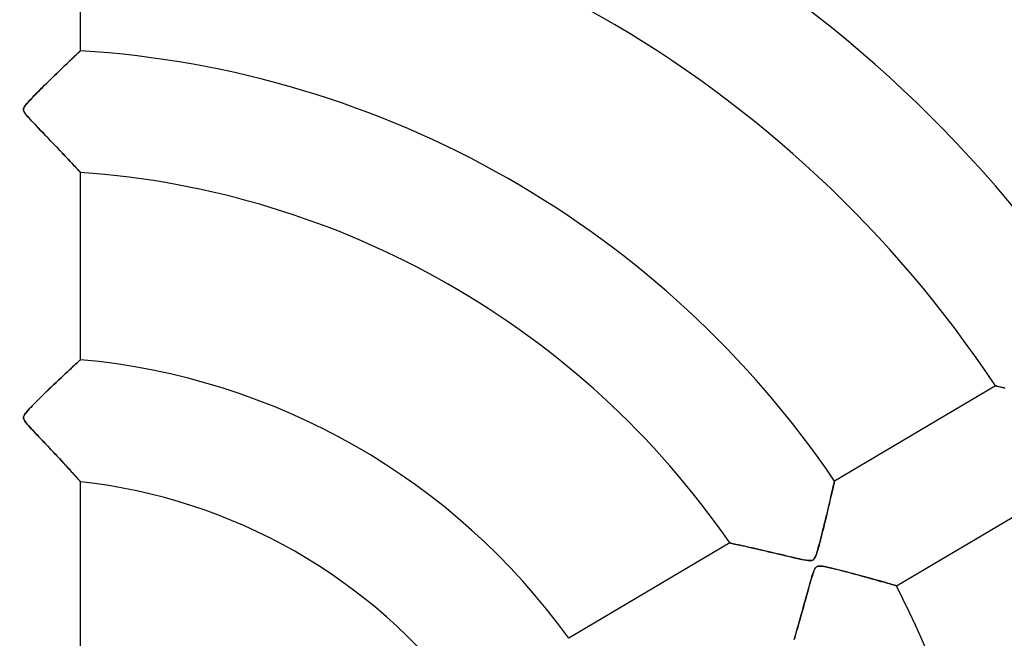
# Model space of a CAD drawing. Header units: millimetres. Extents: x -625 to 625, y -625 to 625.
# Tile 40 of 56: x 0 to 81, y 33 to 83. Entities that reach past the tile are written whole.
import ezdxf

# ---------------------------------------------------------------- set-up
doc = ezdxf.new("R2010")
doc.units = ezdxf.units.MM
doc.layers.add('HIDDEN', color=7, linetype='Continuous')
doc.layers.add('THICK', color=7, linetype='Continuous')

msp = doc.modelspace()

# ---------------------------------------------------------------- linework, layer by layer
at = {"layer": 'HIDDEN'}
for p, q in [((4.385, 80.229), (4.251, 80.101)), ((4.508, 80.345), (4.385, 80.229)), ((4.619, 80.451), (4.508, 80.345)), ((4.717, 80.544), (4.619, 80.451)), ((4.802, 80.624), (4.717, 80.544)), ((4.873, 80.691), (4.802, 80.624)), ((4.928, 80.743), (4.873, 80.691)), ((4.968, 80.78), (4.928, 80.743)), ((4.992, 80.803), (4.968, 80.78)), ((5, 80.81), (4.992, 80.803)), ((3.622, 79.501), (3.446, 79.331)), ((3.792, 79.663), (3.622, 79.501)), ((3.953, 79.818), (3.792, 79.663)), ((4.107, 79.964), (3.953, 79.818)), ((4.251, 80.101), (4.107, 79.964)), ((2.689, 78.6), (2.497, 78.412)), ((2.883, 78.787), (2.689, 78.6)), ((3.075, 78.974), (2.883, 78.787)), ((3.263, 79.156), (3.075, 78.974)), ((3.446, 79.331), (3.263, 79.156)), ((1.936, 77.861), (1.758, 77.685)), ((2.119, 78.042), (1.936, 77.861)), ((2.307, 78.226), (2.119, 78.042)), ((2.497, 78.412), (2.307, 78.226)), ((1.115, 77.036), (0.977, 76.893)), ((1.263, 77.188), (1.115, 77.036)), ((1.42, 77.347), (1.263, 77.188)), ((1.586, 77.513), (1.42, 77.347)), ((1.758, 77.685), (1.586, 77.513)), ((0.36, 76.147), (0.333, 76.082)), ((0.401, 76.221), (0.36, 76.147)), ((0.458, 76.305), (0.401, 76.221)), ((0.534, 76.403), (0.458, 76.305)), ((0.625, 76.512), (0.534, 76.403)), ((0.731, 76.631), (0.625, 76.512)), ((0.849, 76.758), (0.731, 76.631)), ((0.977, 76.893), (0.849, 76.758)), ((0.319, 76.02), (0.316, 75.96)), ((0.316, 75.96), (0.325, 75.899)), ((0.333, 76.082), (0.319, 76.02)), ((0.325, 75.899), (0.345, 75.834)), ((0.345, 75.834), (0.38, 75.762)), ((0.38, 75.762), (0.43, 75.682)), ((0.43, 75.682), (0.495, 75.592)), ((0.495, 75.592), (0.571, 75.497)), ((0.571, 75.497), (0.656, 75.397)), ((0.656, 75.397), (0.746, 75.295)), ((0.746, 75.295), (0.845, 75.187)), ((0.845, 75.187), (0.957, 75.066)), ((0.957, 75.066), (1.082, 74.932)), ((1.082, 74.932), (1.22, 74.787)), ((1.22, 74.787), (1.368, 74.631)), ((1.368, 74.631), (1.526, 74.466)), ((1.526, 74.466), (1.694, 74.292)), ((1.694, 74.292), (1.869, 74.11)), ((1.869, 74.11), (2.05, 73.921)), ((2.05, 73.921), (2.238, 73.726)), ((2.238, 73.726), (2.43, 73.525)), ((2.43, 73.525), (2.626, 73.321)), ((2.626, 73.321), (2.823, 73.115)), ((2.823, 73.115), (3.015, 72.914)), ((3.015, 72.914), (3.201, 72.719)), ((3.201, 72.719), (3.38, 72.531)), ((3.38, 72.531), (3.551, 72.351)), ((3.551, 72.351), (3.715, 72.178)), ((3.715, 72.178), (3.871, 72.013)), ((3.871, 72.013), (4.018, 71.857)), ((4.018, 71.857), (4.157, 71.709)), ((4.157, 71.709), (4.288, 71.57)), ((4.288, 71.57), (4.41, 71.44)), ((4.41, 71.44), (4.524, 71.319)), ((4.524, 71.319), (4.628, 71.208)), ((4.628, 71.208), (4.722, 71.107)), ((4.722, 71.107), (4.803, 71.02)), ((4.803, 71.02), (4.872, 70.946)), ((4.872, 70.946), (4.927, 70.887)), ((4.927, 70.887), (4.967, 70.844)), ((4.967, 70.844), (4.992, 70.818)), ((4.992, 70.818), (5, 70.809)), ((4.698, 55.137), (4.594, 55.041)), ((4.788, 55.221), (4.698, 55.137)), ((4.864, 55.29), (4.788, 55.221)), ((4.923, 55.344), (4.864, 55.29)), ((4.965, 55.383), (4.923, 55.344)), ((4.991, 55.407), (4.965, 55.383)), ((5, 55.415), (4.991, 55.407)), ((3.896, 54.394), (3.728, 54.237)), ((4.056, 54.543), (3.896, 54.394)), ((4.207, 54.683), (4.056, 54.543)), ((4.347, 54.814), (4.207, 54.683)), ((4.477, 54.933), (4.347, 54.814)), ((4.594, 55.041), (4.477, 54.933)), ((2.99, 53.54), (2.793, 53.352)), ((3.183, 53.723), (2.99, 53.54)), ((3.371, 53.901), (3.183, 53.723)), ((3.553, 54.072), (3.371, 53.901)), ((3.728, 54.237), (3.553, 54.072)), ((2.211, 52.792), (2.023, 52.61)), ((2.403, 52.977), (2.211, 52.792)), ((2.597, 53.164), (2.403, 52.977)), ((2.793, 53.352), (2.597, 53.164)), ((80.241, 53.263), (80.251, 53.261)), ((80.251, 53.261), (80.282, 53.254)), ((80.282, 53.254), (80.333, 53.242)), ((80.333, 53.242), (80.403, 53.226)), ((80.403, 53.226), (80.492, 53.206)), ((80.492, 53.206), (80.6, 53.181)), ((80.6, 53.181), (80.724, 53.153)), ((80.724, 53.153), (80.865, 53.12)), ((80.865, 53.12), (81.019, 53.085)), ((1.332, 51.927), (1.179, 51.773)), ((1.494, 52.089), (1.332, 51.927)), ((1.663, 52.257), (1.494, 52.089)), ((1.84, 52.431), (1.663, 52.257)), ((2.023, 52.61), (1.84, 52.431)), ((0.494, 51.027), (0.428, 50.937)), ((0.577, 51.129), (0.494, 51.027)), ((0.675, 51.242), (0.577, 51.129)), ((0.785, 51.363), (0.675, 51.242)), ((0.906, 51.491), (0.785, 51.363)), ((1.037, 51.627), (0.906, 51.491)), ((1.179, 51.773), (1.037, 51.627)), ((0.326, 50.729), (0.317, 50.669)), ((0.317, 50.669), (0.319, 50.61)), ((0.319, 50.61), (0.331, 50.549)), ((0.347, 50.791), (0.326, 50.729)), ((0.331, 50.549), (0.356, 50.485)), ((0.38, 50.859), (0.347, 50.791)), ((0.356, 50.485), (0.393, 50.414)), ((0.428, 50.937), (0.38, 50.859)), ((0.393, 50.414), (0.445, 50.334)), ((0.445, 50.334), (0.511, 50.246)), ((0.511, 50.246), (0.588, 50.151)), ((0.588, 50.151), (0.674, 50.05)), ((0.674, 50.05), (0.768, 49.944)), ((0.768, 49.944), (0.869, 49.833)), ((0.869, 49.833), (0.984, 49.708)), ((0.984, 49.708), (1.114, 49.569)), ((1.114, 49.569), (1.256, 49.418)), ((1.256, 49.418), (1.41, 49.255)), ((1.41, 49.255), (1.575, 49.081)), ((1.575, 49.081), (1.749, 48.898)), ((1.749, 48.898), (1.931, 48.706)), ((1.931, 48.706), (2.121, 48.507)), ((2.121, 48.507), (2.316, 48.3)), ((2.316, 48.3), (2.515, 48.089)), ((2.515, 48.089), (2.713, 47.878)), ((2.713, 47.878), (2.905, 47.673)), ((2.905, 47.673), (3.091, 47.474)), ((3.091, 47.474), (3.27, 47.282)), ((3.27, 47.282), (3.443, 47.096)), ((3.443, 47.096), (3.607, 46.918)), ((3.607, 46.918), (3.765, 46.747)), ((3.765, 46.747), (3.914, 46.584)), ((3.914, 46.584), (4.056, 46.43)), ((4.056, 46.43), (4.189, 46.284)), ((4.189, 46.284), (4.316, 46.144)), ((4.316, 46.144), (4.434, 46.014)), ((4.434, 46.014), (4.544, 45.892)), ((4.544, 45.892), (4.645, 45.781)), ((4.645, 45.781), (4.734, 45.681)), ((4.734, 45.681), (4.813, 45.594)), ((4.813, 45.594), (4.879, 45.521)), ((4.879, 45.521), (4.931, 45.463)), ((4.931, 45.463), (4.969, 45.42)), ((4.969, 45.42), (4.992, 45.394)), ((4.992, 45.394), (5, 45.385)), ((66.976, 45.279), (66.991, 45.349)), ((66.991, 45.349), (67.003, 45.399)), ((67.003, 45.399), (67.009, 45.429)), ((67.009, 45.429), (67.012, 45.44)), ((66.803, 44.523), (66.84, 44.685)), ((66.84, 44.685), (66.874, 44.833)), ((66.874, 44.833), (66.905, 44.967)), ((66.905, 44.967), (66.932, 45.087)), ((66.932, 45.087), (66.956, 45.192)), ((66.956, 45.192), (66.976, 45.279)), ((66.569, 43.514), (66.622, 43.742)), ((66.622, 43.742), (66.672, 43.957)), ((66.672, 43.957), (66.719, 44.159)), ((66.719, 44.159), (66.763, 44.348)), ((66.763, 44.348), (66.803, 44.523)), ((66.393, 42.772), (66.454, 43.027)), ((66.454, 43.027), (66.512, 43.275)), ((66.512, 43.275), (66.569, 43.514)), ((66.2, 41.974), (66.266, 42.245)), ((66.266, 42.245), (66.33, 42.511)), ((66.33, 42.511), (66.393, 42.772)), ((65.993, 41.144), (66.063, 41.423)), ((66.063, 41.423), (66.132, 41.7)), ((66.132, 41.7), (66.2, 41.974)), ((65.776, 40.306), (65.849, 40.582)), ((65.849, 40.582), (65.922, 40.864)), ((65.922, 40.864), (65.993, 41.144)), ((58.403, 40.348), (58.414, 40.346)), ((58.414, 40.346), (58.448, 40.338)), ((58.448, 40.338), (58.505, 40.326)), ((58.505, 40.326), (58.583, 40.309)), ((58.583, 40.309), (58.683, 40.287)), ((58.683, 40.287), (58.802, 40.261)), ((58.802, 40.261), (58.94, 40.23)), ((58.94, 40.23), (59.095, 40.196)), ((59.095, 40.196), (59.266, 40.158)), ((59.266, 40.158), (59.451, 40.116)), ((59.451, 40.116), (59.65, 40.072)), ((59.65, 40.072), (59.861, 40.024)), ((59.861, 40.024), (60.083, 39.974)), ((60.083, 39.974), (60.315, 39.921)), ((60.315, 39.921), (60.556, 39.866)), ((60.556, 39.866), (60.805, 39.809)), ((60.805, 39.809), (61.061, 39.75)), ((61.061, 39.75), (61.323, 39.689)), ((61.323, 39.689), (61.591, 39.626)), ((65.579, 39.61), (65.641, 39.817)), ((65.641, 39.817), (65.707, 40.05)), ((65.707, 40.05), (65.776, 40.306)), ((61.591, 39.626), (61.865, 39.562)), ((61.865, 39.562), (62.145, 39.497)), ((62.145, 39.497), (62.429, 39.43)), ((62.429, 39.43), (62.717, 39.362)), ((62.717, 39.362), (63.008, 39.293)), ((63.008, 39.293), (63.3, 39.225)), ((63.3, 39.225), (63.579, 39.159)), ((63.579, 39.159), (63.84, 39.099)), ((63.84, 39.099), (64.081, 39.045)), ((64.081, 39.045), (64.301, 38.997)), ((64.301, 38.997), (64.502, 38.957)), ((64.502, 38.957), (64.689, 38.923)), ((64.689, 38.923), (64.855, 38.901)), ((64.855, 38.901), (64.996, 38.893)), ((64.996, 38.893), (65.108, 38.902)), ((65.108, 38.902), (65.199, 38.927)), ((65.199, 38.927), (65.274, 38.975)), ((65.274, 38.975), (65.343, 39.049)), ((65.343, 39.049), (65.406, 39.154)), ((65.406, 39.154), (65.465, 39.283)), ((65.465, 39.283), (65.521, 39.432)), ((65.521, 39.432), (65.579, 39.61)), ((65.362, 38.155), (65.318, 38.053)), ((65.406, 38.239), (65.362, 38.155)), ((65.449, 38.305), (65.406, 38.239)), ((65.495, 38.356), (65.449, 38.305)), ((65.543, 38.395), (65.495, 38.356)), ((65.597, 38.423), (65.543, 38.395)), ((65.657, 38.442), (65.597, 38.423)), ((65.727, 38.452), (65.657, 38.442)), ((65.81, 38.454), (65.727, 38.452)), ((65.912, 38.448), (65.81, 38.454)), ((66.035, 38.433), (65.912, 38.448)), ((66.176, 38.41), (66.035, 38.433)), ((66.332, 38.379), (66.176, 38.41)), ((66.501, 38.343), (66.332, 38.379)), ((66.682, 38.301), (66.501, 38.343)), ((66.876, 38.255), (66.682, 38.301)), ((67.082, 38.204), (66.876, 38.255)), ((67.299, 38.15), (67.082, 38.204)), ((67.526, 38.092), (67.299, 38.15)), ((67.761, 38.032), (67.526, 38.092)), ((65.099, 37.388), (65.048, 37.212)), ((65.147, 37.546), (65.099, 37.388)), ((65.19, 37.686), (65.147, 37.546)), ((65.232, 37.816), (65.19, 37.686)), ((65.274, 37.939), (65.232, 37.816)), ((65.318, 38.053), (65.274, 37.939)), ((68.004, 37.968), (67.761, 38.032)), ((68.253, 37.902), (68.004, 37.968)), ((68.506, 37.835), (68.253, 37.902)), ((68.763, 37.766), (68.506, 37.835)), ((69.023, 37.696), (68.763, 37.766)), ((69.283, 37.625), (69.023, 37.696)), ((69.542, 37.554), (69.283, 37.625)), ((69.794, 37.485), (69.542, 37.554)), ((70.038, 37.417), (69.794, 37.485)), ((70.273, 37.352), (70.038, 37.417)), ((70.499, 37.288), (70.273, 37.352)), ((70.715, 37.228), (70.499, 37.288)), ((64.873, 36.592), (64.808, 36.36)), ((64.935, 36.813), (64.873, 36.592)), ((64.993, 37.02), (64.935, 36.813)), ((65.048, 37.212), (64.993, 37.02)), ((70.919, 37.17), (70.715, 37.228)), ((71.111, 37.116), (70.919, 37.17)), ((71.288, 37.065), (71.111, 37.116)), ((71.451, 37.019), (71.288, 37.065)), ((71.599, 36.977), (71.451, 37.019)), ((71.729, 36.94), (71.599, 36.977)), ((71.841, 36.907), (71.729, 36.94)), ((71.934, 36.881), (71.841, 36.907)), ((72.007, 36.86), (71.934, 36.881)), ((72.06, 36.844), (72.007, 36.86)), ((72.092, 36.835), (72.06, 36.844)), ((72.102, 36.832), (72.092, 36.835)), ((64.67, 35.864), (64.598, 35.603)), ((64.741, 36.117), (64.67, 35.864)), ((64.808, 36.36), (64.741, 36.117)), ((64.447, 35.063), (64.37, 34.789)), ((64.523, 35.336), (64.447, 35.063)), ((64.598, 35.603), (64.523, 35.336)), ((64.151, 34.012), (64.083, 33.773)), ((64.222, 34.262), (64.151, 34.012)), ((64.295, 34.521), (64.222, 34.262)), ((64.37, 34.789), (64.295, 34.521)), ((63.955, 33.326), (63.896, 33.12)), ((64.018, 33.544), (63.955, 33.326)), ((64.083, 33.773), (64.018, 33.544)), ((63.737, 32.57), (63.69, 32.41)), ((63.786, 32.742), (63.737, 32.57)), ((63.839, 32.925), (63.786, 32.742)), ((63.896, 33.12), (63.839, 32.925))]:
    msp.add_line(p, q, dxfattribs=at)
for radius, start, end in [(506.5, 0, 179.99998), (502.5, 0, 180.00002), (450, 0, 179.99998), (202.6, 0, 180.00002), (184.35, 89.99998, 270.00002), (184.35, 270.00002, 89.99998), (177.275, 89.99998, 179.99998), (177.275, 0, 89.99998)]:
    msp.add_arc((0, 0), radius, start, end, dxfattribs=at)
at = {"layer": 'THICK'}
for p, q in [((5, 80.81), (5, 96.18)), ((4.317, 80.165), (4.438, 80.279)), ((4.438, 80.279), (4.548, 80.383)), ((4.548, 80.383), (4.648, 80.478)), ((4.648, 80.478), (4.737, 80.563)), ((4.737, 80.563), (4.815, 80.636)), ((4.815, 80.636), (4.881, 80.698)), ((4.881, 80.698), (4.932, 80.747)), ((4.932, 80.747), (4.97, 80.782)), ((4.97, 80.782), (4.992, 80.803)), ((4.992, 80.803), (5, 80.81)), ((3.391, 79.279), (3.568, 79.449)), ((3.568, 79.449), (3.737, 79.611)), ((3.737, 79.611), (3.896, 79.763)), ((3.896, 79.763), (4.046, 79.907)), ((4.046, 79.907), (4.187, 80.041)), ((4.187, 80.041), (4.317, 80.165)), ((2.63, 78.542), (2.826, 78.733)), ((2.826, 78.733), (3.019, 78.92)), ((3.019, 78.92), (3.208, 79.102)), ((3.208, 79.102), (3.391, 79.279)), ((1.616, 77.543), (1.821, 77.747)), ((1.821, 77.747), (2.026, 77.95)), ((2.026, 77.95), (2.229, 78.15)), ((2.229, 78.15), (2.431, 78.348)), ((2.431, 78.348), (2.63, 78.542)), ((0.858, 76.768), (1.025, 76.944)), ((1.025, 76.944), (1.21, 77.134)), ((1.21, 77.134), (1.41, 77.337)), ((1.41, 77.337), (1.616, 77.543)), ((0.32, 76.024), (0.349, 76.121)), ((0.349, 76.121), (0.407, 76.229)), ((0.407, 76.229), (0.488, 76.345)), ((0.488, 76.345), (0.588, 76.469)), ((0.588, 76.469), (0.712, 76.609)), ((0.712, 76.609), (0.858, 76.768)), ((0.318, 75.935), (0.32, 76.024)), ((0.341, 75.844), (0.318, 75.935)), ((0.391, 75.743), (0.341, 75.844)), ((0.47, 75.626), (0.391, 75.743)), ((0.574, 75.494), (0.47, 75.626)), ((0.697, 75.35), (0.574, 75.494)), ((0.835, 75.198), (0.697, 75.35)), ((0.988, 75.032), (0.835, 75.198)), ((1.157, 74.853), (0.988, 75.032)), ((1.342, 74.659), (1.157, 74.853)), ((1.54, 74.452), (1.342, 74.659)), ((1.748, 74.236), (1.54, 74.452)), ((1.955, 74.02), (1.748, 74.236)), ((2.16, 73.806), (1.955, 74.02)), ((2.362, 73.596), (2.16, 73.806)), ((2.561, 73.389), (2.362, 73.596)), ((2.756, 73.186), (2.561, 73.389)), ((2.946, 72.986), (2.756, 73.186)), ((3.132, 72.792), (2.946, 72.986)), ((3.313, 72.602), (3.132, 72.792)), ((3.489, 72.417), (3.313, 72.602)), ((3.659, 72.237), (3.489, 72.417)), ((3.822, 72.064), (3.659, 72.237)), ((3.979, 71.899), (3.822, 72.064)), ((4.127, 71.741), (3.979, 71.899)), ((4.267, 71.593), (4.127, 71.741)), ((4.396, 71.455), (4.267, 71.593)), ((4.516, 71.327), (4.396, 71.455)), ((4.625, 71.211), (4.516, 71.327)), ((4.721, 71.108), (4.625, 71.211)), ((4.805, 71.019), (4.721, 71.108)), ((4.874, 70.944), (4.805, 71.019)), ((4.929, 70.885), (4.874, 70.944)), ((4.968, 70.843), (4.929, 70.885)), ((4.992, 70.817), (4.968, 70.843)), ((5, 70.809), (4.992, 70.817)), ((5, 55.415), (5, 70.809)), ((4.509, 54.963), (4.619, 55.065)), ((4.619, 55.065), (4.716, 55.154)), ((4.716, 55.154), (4.8, 55.231)), ((4.8, 55.231), (4.871, 55.296)), ((4.871, 55.296), (4.927, 55.348)), ((4.927, 55.348), (4.967, 55.385)), ((4.967, 55.385), (4.992, 55.407)), ((4.992, 55.407), (5, 55.415)), ((3.597, 54.113), (3.778, 54.283)), ((3.778, 54.283), (3.947, 54.442)), ((3.947, 54.442), (4.106, 54.589)), ((4.106, 54.589), (4.252, 54.726)), ((4.252, 54.726), (4.387, 54.851)), ((4.387, 54.851), (4.509, 54.963)), ((2.787, 53.346), (3.001, 53.55)), ((3.001, 53.55), (3.207, 53.746)), ((3.207, 53.746), (3.406, 53.934)), ((3.406, 53.934), (3.597, 54.113)), ((1.867, 52.457), (2.105, 52.69)), ((2.105, 52.69), (2.338, 52.915)), ((2.338, 52.915), (2.566, 53.134)), ((2.566, 53.134), (2.787, 53.346)), ((80.241, 53.263), (67.012, 45.44)), ((80.254, 53.26), (80.241, 53.263)), ((80.292, 53.252), (80.254, 53.26)), ((80.355, 53.237), (80.292, 53.252)), ((80.441, 53.218), (80.355, 53.237)), ((80.549, 53.193), (80.441, 53.218)), ((80.677, 53.164), (80.549, 53.193)), ((80.822, 53.13), (80.677, 53.164)), ((80.985, 53.093), (80.822, 53.13)), ((1.2, 51.794), (1.407, 52.003)), ((1.407, 52.003), (1.631, 52.224)), ((1.631, 52.224), (1.867, 52.457)), ((0.477, 51.005), (0.58, 51.133)), ((0.58, 51.133), (0.699, 51.269)), ((0.699, 51.269), (0.844, 51.425)), ((0.844, 51.425), (1.011, 51.601)), ((1.011, 51.601), (1.2, 51.794)), ((0.317, 50.676), (0.34, 50.773)), ((0.324, 50.58), (0.317, 50.676)), ((0.36, 50.476), (0.324, 50.58)), ((0.34, 50.773), (0.393, 50.882)), ((0.427, 50.36), (0.36, 50.476)), ((0.393, 50.882), (0.477, 51.005)), ((0.517, 50.238), (0.427, 50.36)), ((0.617, 50.116), (0.517, 50.238)), ((0.722, 49.996), (0.617, 50.116)), ((0.842, 49.863), (0.722, 49.996)), ((0.978, 49.715), (0.842, 49.863)), ((1.129, 49.553), (0.978, 49.715)), ((1.294, 49.378), (1.129, 49.553)), ((1.47, 49.192), (1.294, 49.378)), ((1.657, 48.995), (1.47, 49.192)), ((1.849, 48.793), (1.657, 48.995)), ((2.039, 48.592), (1.849, 48.793)), ((2.228, 48.393), (2.039, 48.592)), ((2.414, 48.196), (2.228, 48.393)), ((2.597, 48.002), (2.414, 48.196)), ((2.777, 47.81), (2.597, 48.002)), ((2.954, 47.621), (2.777, 47.81)), ((3.126, 47.437), (2.954, 47.621)), ((3.295, 47.256), (3.126, 47.437)), ((3.459, 47.079), (3.295, 47.256)), ((3.618, 46.906), (3.459, 47.079)), ((3.773, 46.738), (3.618, 46.906)), ((3.921, 46.576), (3.773, 46.738)), ((4.064, 46.421), (3.921, 46.576)), ((4.199, 46.273), (4.064, 46.421)), ((4.326, 46.133), (4.199, 46.273)), ((4.445, 46.002), (4.326, 46.133)), ((4.554, 45.882), (4.445, 46.002)), ((4.653, 45.771), (4.554, 45.882)), ((4.742, 45.673), (4.653, 45.771)), ((4.819, 45.588), (4.742, 45.673)), ((4.883, 45.516), (4.819, 45.588)), ((4.934, 45.459), (4.883, 45.516)), ((4.97, 45.418), (4.934, 45.459)), ((4.993, 45.394), (4.97, 45.418)), ((5, 45.385), (4.993, 45.394)), ((5, 29.9), (5, 45.385)), ((67.002, 45.397), (66.99, 45.343)), ((67.009, 45.429), (67.002, 45.397)), ((67.012, 45.44), (67.009, 45.429)), ((66.824, 44.614), (66.783, 44.434)), ((66.862, 44.779), (66.824, 44.614)), ((66.896, 44.928), (66.862, 44.779)), ((66.926, 45.061), (66.896, 44.928)), ((66.952, 45.175), (66.926, 45.061)), ((66.973, 45.269), (66.952, 45.175)), ((66.99, 45.343), (66.973, 45.269)), ((72.102, 36.832), (85.331, 44.656)), ((66.639, 43.815), (66.586, 43.587)), ((66.69, 44.033), (66.639, 43.815)), ((66.738, 44.24), (66.69, 44.033)), ((66.783, 44.434), (66.738, 44.24)), ((66.471, 43.102), (66.411, 42.848)), ((66.53, 43.349), (66.471, 43.102)), ((66.586, 43.587), (66.53, 43.349)), ((66.285, 42.325), (66.222, 42.064)), ((66.348, 42.587), (66.285, 42.325)), ((66.411, 42.848), (66.348, 42.587)), ((66.033, 41.301), (65.972, 41.058)), ((66.095, 41.551), (66.033, 41.301)), ((66.158, 41.806), (66.095, 41.551)), ((66.222, 42.064), (66.158, 41.806)), ((65.853, 40.596), (65.796, 40.379)), ((65.911, 40.822), (65.853, 40.596)), ((65.972, 41.058), (65.911, 40.822)), ((58.403, 40.348), (45.153, 32.512)), ((58.415, 40.346), (58.403, 40.348)), ((58.45, 40.338), (58.415, 40.346)), ((58.507, 40.325), (58.45, 40.338)), ((58.586, 40.308), (58.507, 40.325)), ((58.685, 40.286), (58.586, 40.308)), ((58.802, 40.261), (58.685, 40.286)), ((58.936, 40.231), (58.802, 40.261)), ((59.084, 40.198), (58.936, 40.231)), ((59.247, 40.162), (59.084, 40.198)), ((59.421, 40.123), (59.247, 40.162)), ((59.607, 40.081), (59.421, 40.123)), ((59.805, 40.037), (59.607, 40.081)), ((60.015, 39.989), (59.805, 40.037)), ((60.236, 39.939), (60.015, 39.989)), ((60.468, 39.886), (60.236, 39.939)), ((60.71, 39.831), (60.468, 39.886)), ((60.963, 39.772), (60.71, 39.831)), ((61.225, 39.712), (60.963, 39.772)), ((61.496, 39.649), (61.225, 39.712)), ((65.637, 39.803), (65.587, 39.638)), ((65.688, 39.983), (65.637, 39.803)), ((65.741, 40.175), (65.688, 39.983)), ((65.796, 40.379), (65.741, 40.175)), ((61.774, 39.584), (61.496, 39.649)), ((62.049, 39.519), (61.774, 39.584)), ((62.32, 39.456), (62.049, 39.519)), ((62.583, 39.394), (62.32, 39.456)), ((62.838, 39.333), (62.583, 39.394)), ((63.084, 39.275), (62.838, 39.333)), ((63.319, 39.22), (63.084, 39.275)), ((63.542, 39.168), (63.319, 39.22)), ((63.751, 39.119), (63.542, 39.168)), ((63.946, 39.075), (63.751, 39.119)), ((64.125, 39.035), (63.946, 39.075)), ((64.287, 39), (64.125, 39.035)), ((64.43, 38.971), (64.287, 39)), ((64.564, 38.945), (64.43, 38.971)), ((64.692, 38.923), (64.564, 38.945)), ((64.813, 38.906), (64.692, 38.923)), ((64.923, 38.896), (64.813, 38.906)), ((65.018, 38.894), (64.923, 38.896)), ((65.098, 38.9), (65.018, 38.894)), ((65.164, 38.915), (65.098, 38.9)), ((65.221, 38.939), (65.164, 38.915)), ((65.271, 38.972), (65.221, 38.939)), ((65.317, 39.016), (65.271, 38.972)), ((65.36, 39.072), (65.317, 39.016)), ((65.402, 39.144), (65.36, 39.072)), ((65.446, 39.237), (65.402, 39.144)), ((65.492, 39.352), (65.446, 39.237)), ((65.539, 39.486), (65.492, 39.352)), ((65.587, 39.638), (65.539, 39.486)), ((65.273, 37.936), (65.334, 38.092)), ((65.334, 38.092), (65.395, 38.22)), ((65.395, 38.22), (65.456, 38.314)), ((65.456, 38.314), (65.522, 38.38)), ((65.522, 38.38), (65.6, 38.424)), ((65.6, 38.424), (65.698, 38.448)), ((65.698, 38.448), (65.82, 38.454)), ((65.82, 38.454), (65.962, 38.443)), ((65.962, 38.443), (66.12, 38.419)), ((66.12, 38.419), (66.303, 38.385)), ((66.303, 38.385), (66.514, 38.339)), ((66.514, 38.339), (66.75, 38.285)), ((66.75, 38.285), (67.009, 38.223)), ((67.009, 38.223), (67.285, 38.154)), ((67.285, 38.154), (67.567, 38.082)), ((67.567, 38.082), (67.847, 38.009)), ((65.018, 37.107), (65.087, 37.344)), ((65.087, 37.344), (65.151, 37.56)), ((65.151, 37.56), (65.212, 37.756)), ((65.212, 37.756), (65.273, 37.936)), ((67.847, 38.009), (68.126, 37.936)), ((68.126, 37.936), (68.402, 37.863)), ((68.402, 37.863), (68.674, 37.79)), ((68.674, 37.79), (68.943, 37.717)), ((68.943, 37.717), (69.208, 37.646)), ((69.208, 37.646), (69.466, 37.575)), ((69.466, 37.575), (69.719, 37.505)), ((69.719, 37.505), (69.965, 37.437)), ((69.965, 37.437), (70.201, 37.372)), ((70.201, 37.372), (70.427, 37.309)), ((70.427, 37.309), (70.639, 37.249)), ((70.639, 37.249), (70.839, 37.193)), ((64.787, 36.285), (64.868, 36.574)), ((64.868, 36.574), (64.945, 36.85)), ((64.945, 36.85), (65.018, 37.107)), ((70.839, 37.193), (71.026, 37.14)), ((71.026, 37.14), (71.199, 37.091)), ((71.199, 37.091), (71.358, 37.046)), ((71.358, 37.046), (71.504, 37.004)), ((71.504, 37.004), (71.637, 36.966)), ((71.637, 36.966), (71.755, 36.932)), ((71.755, 36.932), (71.858, 36.903)), ((71.858, 36.903), (71.944, 36.878)), ((71.944, 36.878), (72.013, 36.858)), ((72.013, 36.858), (72.062, 36.844)), ((72.062, 36.844), (72.092, 36.835)), ((72.092, 36.835), (72.102, 36.832)), ((64.55, 35.43), (64.628, 35.711)), ((64.628, 35.711), (64.707, 35.996)), ((64.707, 35.996), (64.787, 36.285)), ((64.322, 34.617), (64.397, 34.883)), ((64.397, 34.883), (64.473, 35.154)), ((64.473, 35.154), (64.55, 35.43)), ((64.108, 33.86), (64.178, 34.106)), ((64.178, 34.106), (64.249, 34.358)), ((64.249, 34.358), (64.322, 34.617)), ((63.912, 33.175), (63.975, 33.394)), ((63.975, 33.394), (64.04, 33.622)), ((64.04, 33.622), (64.108, 33.86)), ((63.693, 32.421), (63.742, 32.589)), ((63.742, 32.589), (63.795, 32.772)), ((63.795, 32.772), (63.852, 32.967)), ((63.852, 32.967), (63.912, 33.175))]:
    msp.add_line(p, q, dxfattribs=at)
for radius, start, end in [(556.5, 0, 180.00002), (501.5, 0, 179.99998), (146.96, 32.54973, 88.05026), (131.615, 32.77714, 87.82286), (121.635, 32.9559, 87.64409), (106.29, 33.29624, 87.30376), (96.31, 33.5759, 87.0241), (80.965, 34.14055, 86.45945), (70.985, 34.63914, 85.96092), (55.64, 35.75577, 84.84428), (45.66, 36.88679, 83.7132), (80.965, 0, 27.05942)]:
    msp.add_arc((0, 0), radius, start, end, dxfattribs=at)

doc.saveas('drawing.dxf')
